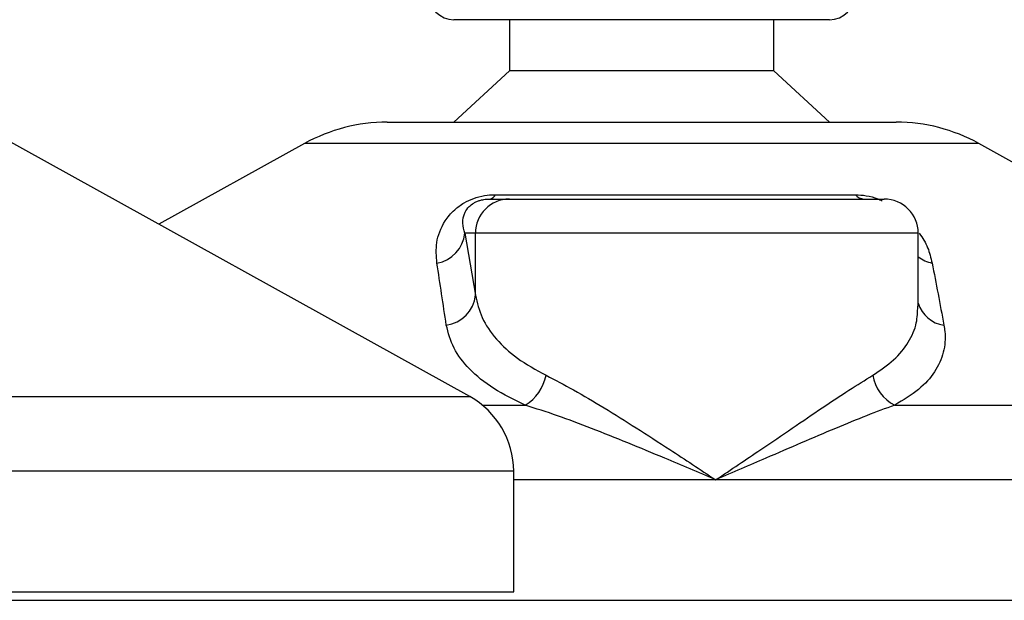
# Model space of a CAD drawing. Header units: millimetres. Extents: x 0 to 420, y 0 to 297.
# Tile 58 of 105: x 268.08 to 270.97, y 196.68 to 198.38. Entities that reach past the tile are written whole.
import ezdxf

# ---------------------------------------------------------------- set-up
doc = ezdxf.new("R2010")
doc.units = ezdxf.units.MM

msp = doc.modelspace()

# ---------------------------------------------------------------- linework, layer by layer
at = {"color": 7, "linetype": 'Continuous', "lineweight": 25}
for p, q in [((270.45343, 198.38329), (269.35343, 198.38329)), ((269.51593, 198.38329), (269.51593, 198.23329)), ((270.29093, 198.23329), (270.29093, 198.38329)), ((269.51593, 198.23329), (269.35343, 198.08329)), ((270.29093, 198.23329), (269.51593, 198.23329)), ((270.45343, 198.08329), (270.29093, 198.23329)), ((269.15764, 198.08329), (270.64921, 198.08329)), ((269.39955, 197.27967), (268.01646, 198.04569)), ((268.91539, 198.02069), (268.4885, 197.78425)), ((268.91911, 198.02069), (268.91539, 198.02069)), ((270.89146, 198.02069), (268.91911, 198.02069)), ((272.27455, 197.25467), (270.89146, 198.02069)), ((269.47481, 197.87081), (270.53005, 197.87081)), ((269.45831, 197.85829), (269.51591, 197.85829)), ((269.51591, 197.85829), (270.61384, 197.85829)), ((269.38508, 197.75829), (269.41629, 197.57661)), ((269.41629, 197.75829), (269.38508, 197.75829)), ((269.41629, 197.57661), (269.41629, 197.75829)), ((270.71384, 197.75829), (269.41629, 197.75829)), ((270.71384, 197.54413), (270.71384, 197.75829)), ((267.76971, 197.27967), (269.39955, 197.27967)), ((269.43648, 197.25467), (269.5624, 197.25467)), ((270.64471, 197.25467), (272.27455, 197.25467)), ((269.52843, 197.06097), (267.2452, 197.06097)), ((269.52843, 196.70829), (269.52843, 197.06097)), ((270.1202, 197.03597), (269.52843, 197.03597)), ((272.40343, 197.03597), (270.1202, 197.03597)), ((264.53784, 196.70829), (269.52843, 196.70829)), ((267.41284, 196.68329), (272.40343, 196.68329))]:
    msp.add_line(p, q, dxfattribs=at)
for centre, radius, start, end in [((269.35343, 198.45829), 0.075, 180, 270), ((270.45343, 198.45829), 0.075, 270, 0), ((269.15764, 197.58329), 0.5, 90, 118.97971), ((270.64921, 197.58329), 0.5, 61.02029, 90), ((269.45513, 197.87962), 0.02156, 278.49257, 335.89592), ((270.55602, 197.89136), 0.03312, 218.34182, 266.79191), ((269.5161, 197.75848), 0.09981, 90.1083, 180.10789), ((270.61384, 197.75829), 0.1, 0, 90), ((269.28804, 197.76703), 0.09744, 279.07467, 354.85539), ((270.77357, 197.76849), 0.09955, 233.12971, 258.87121), ((269.3191, 197.58605), 0.09764, 276.94193, 354.44804), ((270.79991, 197.57801), 0.08955, 196.03358, 262.99521), ((269.49124, 197.36903), 0.13469, 301.89425, 348.4889), ((270.70181, 197.36404), 0.12338, 190.22117, 242.43176), ((269.27843, 197.06097), 0.25, 0, 61.02029)]:
    msp.add_arc(centre, radius, start, end, dxfattribs=at)
for points, knots in [([(269.3034, 197.67081), (269.30176, 197.69072), (269.29849, 197.73042), (269.31797, 197.78361), (269.34948, 197.82329), (269.37949, 197.84595), (269.41016, 197.86061), (269.4417, 197.8689), (269.46347, 197.87076), (269.47381, 197.87081), (269.47481, 197.87081)], [0, 0, 0, 0, 0.2791688, 0.5566156, 0.6991027, 0.7915598, 0.8614835, 0.9308082, 0.9932657, 1, 1, 1, 1]), ([(270.53005, 197.87081), (270.54033, 197.87028), (270.56105, 197.8692), (270.5895, 197.86174), (270.60388, 197.85503), (270.60827, 197.85298)], [0, 0, 0, 0, 0.4058796, 0.8185677, 1, 1, 1, 1]), ([(269.38508, 197.75829), (269.38253, 197.76795), (269.37741, 197.78736), (269.38139, 197.81335), (269.39439, 197.83359), (269.40719, 197.84445), (269.41808, 197.85018), (269.42609, 197.85334), (269.43335, 197.8555), (269.44313, 197.85741), (269.45064, 197.85812), (269.45598, 197.85828), (269.45777, 197.85829), (269.45831, 197.85829)], [0, 0, 0, 0, 0.31263849, 0.62834094, 0.77232249, 0.85321015, 0.88959861, 0.90400401, 0.93049187, 0.94918752, 0.98217793, 0.99463503, 1, 1, 1, 1]), ([(270.71693, 197.75784), (270.72167, 197.75114), (270.73708, 197.72936), (270.74724, 197.70053), (270.75249, 197.67859), (270.75435, 197.67081)], [0, 0, 0, 0, 0.2227088, 0.7244469, 1, 1, 1, 1]), ([(269.3309, 197.48913), (269.32628, 197.51959), (269.31699, 197.58076), (269.30795, 197.64071), (269.3034, 197.67081)], [0, 0, 0, 0, 0.497852, 1, 1, 1, 1]), ([(270.75435, 197.67081), (270.76019, 197.64097), (270.77191, 197.58102), (270.78328, 197.51985), (270.78899, 197.48913)], [0, 0, 0, 0, 0.4978543, 1, 1, 1, 1]), ([(269.41629, 197.57661), (269.42147, 197.55447), (269.43198, 197.50962), (269.47435, 197.44792), (269.53559, 197.39039), (269.59369, 197.3584), (269.62322, 197.34215)], [0, 0, 0, 0, 0.2465936, 0.4996913, 0.7457356, 1, 1, 1, 1]), ([(270.58039, 197.34215), (270.60197, 197.35667), (270.64578, 197.38614), (270.68697, 197.43838), (270.71086, 197.49117), (270.71182, 197.52782), (270.71225, 197.54413)], [0, 0, 0, 0, 0.259926, 0.5276701, 0.789907, 1, 1, 1, 1]), ([(269.5624, 197.25467), (269.53022, 197.27032), (269.46472, 197.30218), (269.39619, 197.35911), (269.3481, 197.42147), (269.33669, 197.46637), (269.3309, 197.48913)], [0, 0, 0, 0, 0.2463531, 0.5014676, 0.7472632, 1, 1, 1, 1]), ([(270.78899, 197.48913), (270.78998, 197.48277), (270.79422, 197.45553), (270.79055, 197.40853), (270.76488, 197.35171), (270.71846, 197.29908), (270.66953, 197.26962), (270.64471, 197.25467)], [0, 0, 0, 0, 0.0699949, 0.2998887, 0.53536, 0.7642956, 1, 1, 1, 1]), ([(269.62322, 197.34215), (269.64974, 197.3284), (269.70351, 197.3005), (269.79305, 197.24715), (269.88773, 197.1882), (269.99711, 197.11764), (270.07532, 197.06592), (270.11981, 197.03623), (270.1202, 197.03597)], [0, 0, 0, 0, 0.1790938, 0.3632907, 0.5505087, 0.7413645, 0.9977537, 1, 1, 1, 1]), ([(270.1202, 197.03597), (270.12058, 197.03623), (270.16508, 197.06592), (270.24157, 197.11743), (270.34556, 197.18801), (270.43248, 197.24671), (270.51254, 197.3003), (270.55778, 197.32821), (270.58039, 197.34215)], [0, 0, 0, 0, 0.0022463, 0.2586377, 0.4477168, 0.6367116, 0.818473, 1, 1, 1, 1]), ([(270.1202, 197.03597), (270.11977, 197.03615), (270.07038, 197.05738), (269.94774, 197.10972), (269.79139, 197.17359), (269.65568, 197.2248), (269.59349, 197.24471), (269.5624, 197.25467)], [0, 0, 0, 0, 0.0022151, 0.2580941, 0.6355, 0.8178206, 1, 1, 1, 1]), ([(270.64471, 197.25467), (270.61778, 197.24481), (270.56337, 197.22488), (270.43945, 197.17375), (270.29088, 197.10971), (270.17001, 197.05738), (270.12062, 197.03615), (270.1202, 197.03597)], [0, 0, 0, 0, 0.1804148, 0.3645009, 0.7419063, 0.9977849, 1, 1, 1, 1])]:
    msp.add_open_spline(points, degree=3, knots=knots, dxfattribs=at)

doc.saveas('drawing.dxf')
